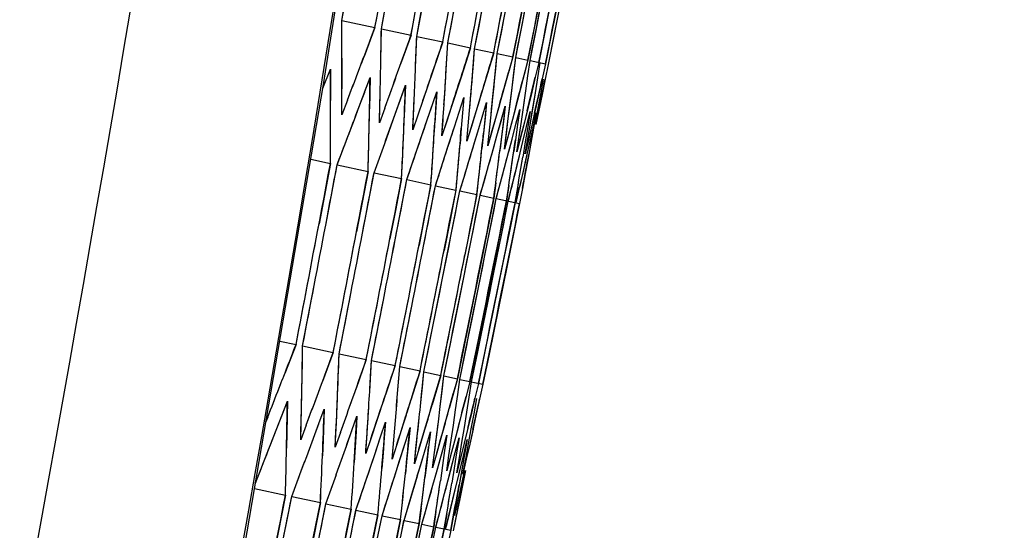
# Model space of a CAD drawing. Header units: millimetres. Extents: x 0 to 420, y 0 to 297.
# Tile 121 of 139: x 321.27 to 324.3, y 176.31 to 177.88. Entities that reach past the tile are written whole.
import ezdxf

# ---------------------------------------------------------------- set-up
doc = ezdxf.new("R2010")
doc.units = ezdxf.units.MM
doc.header["$LTSCALE"] = 23.1
doc.layers.get('0').update_dxf_attribs({"linetype": 'CONTINUOUS'})
for name, color, linetype in [('06___PRT_ALL_SURFS', 7, 'CONTINUOUS'), ('DIM_PILOTEES', 7, 'CONTINUOUS'), ('LAY0001', 7, 'CONTINUOUS')]:
    doc.layers.add(name, color=color, linetype=linetype)
doc.styles.get("Standard").update_dxf_attribs({"font": 'txt', "width": 0.7})
doc.dimstyles.new('DIMSTYLE_3', dxfattribs={"dimtxt": 2.5, "dimasz": 3.5, "dimexe": 2, "dimexo": 0, "dimtad": 1, "dimdec": 0, "dimlfac": 5, "dimdsep": 46, "dimtxsty": 'STANDARD', "dimblk": '_FILLED', "dimblk1": '_FILLED', "dimblk2": '_FILLED', "dimcen": 0.09, "dimazin": 2, "dimtp": 0.8, "dimtm": 0.8, "dimtfac": 1, "dimtdec": 0, "dimtofl": 0, "dimtmove": 0, "dimatfit": 3, "dimldrblk": '_FILLED', "dimfxl": 1, "dimtolj": 1, "dimarcsym": 0})
doc.dimstyles.new('DIMSTYLE_8', dxfattribs={"dimtxt": 2.5, "dimasz": 3.5, "dimexe": 2, "dimexo": 0, "dimgap": 2.5, "dimtad": 1, "dimdsep": 46, "dimtxsty": 'STANDARD', "dimblk": '_FILLED', "dimblk1": '_FILLED', "dimblk2": '_FILLED', "dimcen": 0.09, "dimazin": 2, "dimtp": 0.5, "dimtm": 0.5, "dimtfac": 1, "dimtofl": 0, "dimtmove": 0, "dimatfit": 3, "dimldrblk": '_FILLED', "dimfxl": 1, "dimtolj": 1, "dimarcsym": 0})

# ---------------------------------------------------------------- blocks, each defined once
blk = doc.blocks.new('_FILLED')
at = {"color": 0, "linetype": 'BYBLOCK'}
blk.add_solid([(0, 0), (-1, 0.14286), (-1, -0.14286)], dxfattribs=at)
blk = doc.blocks.new('*D8')
at = {"layer": 'DIM_PILOTEES', "color": 2, "linetype": 'CONTINUOUS'}
for p, q in [((321.3259, 252.9189), (392.2383, 252.9189)), ((390.2383, 252.9189), (390.2383, 187.7269)), ((390.2383, 122.5348), (390.2383, 187.7269)), ((324.1066, 122.5348), (392.2383, 122.5348))]:
    blk.add_line(p, q, dxfattribs=at)
at = {"layer": 'DIM_PILOTEES', "color": 2, "linetype": 'CONTINUOUS', "xscale": 3.5, "yscale": 3.5, "zscale": 3.5}
for p, rotation in [((390.2383, 252.9189), 90), ((390.2383, 122.5348), 270)]:
    blk.add_blockref('_FILLED', p, dxfattribs=dict(at, rotation=rotation))
at = {"layer": 'DIM_PILOTEES', "color": 2, "linetype": 'CONTINUOUS', "insert": (387.1133, 187.7269), "char_height": 2.5, "width": 8.571429, "attachment_point": 2, "rotation": 90, "line_spacing_factor": 0.9}
blk.add_mtext('{\\ftxt;\\W0.0001;\\H0.0001;\\~}{\\ftxt;\\W2.2857142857;\\H2.5; }{\\ftxt;\\W0.0001;\\H0.0001;\\~}', dxfattribs=at)
blk = doc.blocks.new('*D14')
at = {"layer": 'DIM_PILOTEES', "color": 2, "linetype": 'CONTINUOUS'}
for start, end in [(90, 225), (-45, 90)]:
    blk.add_arc((302.5299, 202.0365), 72.2614, start, end, dxfattribs=at)
for points in [[(248.6572, 153.1292), (251.4334, 150.94), (249.3812, 153.819)], [(355.6787, 153.819), (353.6265, 150.94), (356.4027, 153.1292)]]:
    blk.add_solid(points, dxfattribs=at)
at = {"layer": 'DIM_PILOTEES', "color": 2, "linetype": 'CONTINUOUS', "insert": (302.7613, 279.2976), "char_height": 2.5, "width": 14.285714, "attachment_point": 2, "rotation": 359.8284, "line_spacing_factor": 0.9}
blk.add_mtext('{\\ftxt;\\W0.0001;\\H0.0001;\\~}{\\ftxt;\\W3.1428571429;\\H2.5; }{\\ftxt;\\W0.0001;\\H0.0001;\\~}{\\ftxt;\\W0.0001;\\H0.0001;\\~}{\\ftxt;\\W0.6666666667;\\H2.5; }{\\ftxt;\\W0.0001;\\H0.0001;\\~}', dxfattribs=at)

msp = doc.modelspace()

# ---------------------------------------------------------------- linework, layer by layer
at = {"color": 7, "linetype": 'CONTINUOUS'}
for p, q in [((322.8601, 178.1313), (322.8061, 177.8536)), ((322.9066, 178.1214), (322.8523, 177.8437)), ((322.9402, 178.1143), (322.8858, 177.8366)), ((322.961, 178.1099), (322.9064, 177.8322)), ((322.2626, 177.8727), (322.2966, 178.0583)), ((322.384, 177.8469), (322.4186, 178.0323)), ((322.4925, 177.8238), (322.5274, 178.0092)), ((322.5879, 177.8035), (322.6232, 177.9888)), ((322.6703, 177.786), (322.706, 177.9712)), ((322.7399, 177.7712), (322.7759, 177.9564)), ((322.7967, 177.7591), (322.8329, 177.9443)), ((322.942, 177.9712), (322.9143, 177.8306)), ((322.942, 177.9712), (322.9143, 177.8306)), ((322.8589, 177.8423), (322.8771, 177.9349)), ((322.2626, 177.8727), (322.3644, 177.851)), ((322.8061, 177.8536), (322.788, 177.761)), ((322.3644, 177.851), (322.3309, 177.762)), ((322.384, 177.8469), (322.475, 177.8275)), ((322.475, 177.8275), (322.443, 177.7382)), ((322.4925, 177.8238), (322.5726, 177.8068)), ((322.8523, 177.8437), (322.8341, 177.7512)), ((322.8407, 177.7498), (322.8589, 177.8423)), ((322.8858, 177.8366), (322.8675, 177.7441)), ((322.9064, 177.8322), (322.8881, 177.7397)), ((322.9143, 177.8306), (322.8959, 177.738)), ((322.5726, 177.8068), (322.5422, 177.7171)), ((322.5851, 177.7561), (322.5879, 177.8035)), ((322.5879, 177.8035), (322.6573, 177.7888)), ((322.6573, 177.7888), (322.6285, 177.6987)), ((322.6666, 177.7387), (322.6703, 177.786)), ((322.6703, 177.786), (322.729, 177.7735)), ((322.729, 177.7735), (322.7019, 177.6831)), ((322.7353, 177.7241), (322.7399, 177.7712)), ((322.7399, 177.7712), (322.788, 177.761)), ((322.788, 177.761), (322.7625, 177.6703)), ((322.7911, 177.7123), (322.7967, 177.7591)), ((322.7967, 177.7591), (322.8341, 177.7512)), ((322.8341, 177.7512), (322.8103, 177.6601)), ((322.8341, 177.7031), (322.8407, 177.7498)), ((322.8407, 177.7498), (322.8881, 177.7397)), ((322.8675, 177.7441), (322.8565, 177.6984)), ((322.8644, 177.6967), (322.8719, 177.7432)), ((322.8881, 177.7397), (322.8779, 177.6938)), ((322.8959, 177.738), (322.8866, 177.692)), ((322.2048, 177.6653), (322.2276, 177.7233)), ((322.2276, 177.7233), (322.2278, 177.6752)), ((322.5422, 177.7171), (322.5115, 177.6272)), ((322.7854, 177.6654), (322.7911, 177.7123)), ((322.8275, 177.6564), (322.8341, 177.7031)), ((322.2278, 177.6752), (322.228, 177.627)), ((322.263, 177.6317), (322.2631, 177.68)), ((322.3327, 177.6529), (322.3494, 177.6974)), ((322.3494, 177.6974), (322.3486, 177.6495)), ((322.4423, 177.6296), (322.4582, 177.6743)), ((322.4582, 177.6743), (322.4564, 177.6266)), ((322.6285, 177.6987), (322.5994, 177.6085)), ((322.7019, 177.6831), (322.6744, 177.5926)), ((322.7625, 177.6703), (322.7367, 177.5793)), ((322.8565, 177.6984), (322.8454, 177.6526)), ((322.8569, 177.6502), (322.8644, 177.6967)), ((322.8779, 177.6938), (322.8677, 177.6479)), ((322.8735, 177.6466), (322.882, 177.693)), ((322.8866, 177.692), (322.8773, 177.6459)), ((322.3486, 177.6495), (322.3478, 177.6016)), ((322.3794, 177.607), (322.3805, 177.655)), ((322.5389, 177.6091), (322.554, 177.6539)), ((322.554, 177.6539), (322.5512, 177.6064)), ((322.7737, 177.5714), (322.7854, 177.6654)), ((322.8103, 177.6601), (322.7862, 177.5688)), ((322.814, 177.5629), (322.8275, 177.6564)), ((322.8454, 177.6526), (322.8229, 177.561)), ((322.8415, 177.557), (322.8569, 177.6502)), ((322.8677, 177.6479), (322.8469, 177.5559)), ((322.8564, 177.5539), (322.8735, 177.6466)), ((322.8773, 177.6459), (322.8583, 177.5535)), ((322.2628, 177.5834), (322.263, 177.6317)), ((322.2799, 177.6281), (322.2628, 177.5834)), ((322.4263, 177.5849), (322.4423, 177.6296)), ((322.4564, 177.6266), (322.4545, 177.5789)), ((322.4827, 177.585), (322.4849, 177.6328)), ((322.5115, 177.6272), (322.4961, 177.5822)), ((322.5732, 177.5658), (322.5763, 177.6134)), ((322.6226, 177.5913), (322.6369, 177.6363)), ((322.6369, 177.6363), (322.6332, 177.589)), ((322.6935, 177.5762), (322.707, 177.6214)), ((322.707, 177.6214), (322.7023, 177.5743)), ((322.3781, 177.5589), (322.3794, 177.607)), ((322.3945, 177.6038), (322.3781, 177.5589)), ((322.3942, 177.4953), (322.4263, 177.5849)), ((322.4805, 177.5371), (322.4827, 177.585)), ((322.4961, 177.5822), (322.4805, 177.5371)), ((322.5237, 177.5642), (322.5389, 177.6091)), ((322.5512, 177.6064), (322.5484, 177.5589)), ((322.5994, 177.6085), (322.5847, 177.5633)), ((322.6083, 177.5462), (322.6226, 177.5913)), ((322.6332, 177.589), (322.6293, 177.5417)), ((322.6508, 177.5493), (322.6549, 177.5967)), ((322.6744, 177.5926), (322.6606, 177.5472)), ((322.7157, 177.5355), (322.7207, 177.5827)), ((322.7516, 177.5638), (322.7643, 177.6092)), ((322.7643, 177.6092), (322.7587, 177.5623)), ((322.797, 177.5542), (322.8088, 177.5997)), ((322.8088, 177.5997), (322.8023, 177.5531)), ((322.8297, 177.5472), (322.8406, 177.593)), ((322.8406, 177.593), (322.8332, 177.5465)), ((322.8496, 177.543), (322.8597, 177.5889)), ((322.8597, 177.5889), (322.8514, 177.5426)), ((322.2823, 177.5191), (322.3011, 177.5689)), ((322.4932, 177.4743), (322.5237, 177.5642)), ((322.57, 177.5181), (322.5732, 177.5658)), ((322.5847, 177.5633), (322.57, 177.5181)), ((322.68, 177.531), (322.6935, 177.5762)), ((322.7023, 177.5743), (322.6975, 177.5272)), ((322.7367, 177.5793), (322.7236, 177.5338)), ((322.7389, 177.5184), (322.7516, 177.5638)), ((322.7587, 177.5623), (322.7529, 177.5154)), ((322.7677, 177.5244), (322.7737, 177.5714)), ((322.7862, 177.5688), (322.774, 177.5231)), ((322.7851, 177.5086), (322.797, 177.5542)), ((322.8023, 177.5531), (322.7956, 177.5064)), ((322.8071, 177.5161), (322.814, 177.5629)), ((322.8229, 177.561), (322.8116, 177.5151)), ((322.8337, 177.5104), (322.8415, 177.557)), ((322.8469, 177.5559), (322.8364, 177.5098)), ((322.2482, 177.4297), (322.2823, 177.5191)), ((322.5965, 177.5096), (322.6083, 177.5462)), ((322.6293, 177.5417), (322.6254, 177.4944)), ((322.6466, 177.5018), (322.6508, 177.5493)), ((322.6606, 177.5472), (322.6466, 177.5018)), ((322.6526, 177.4404), (322.68, 177.531)), ((322.6975, 177.5272), (322.6927, 177.4801)), ((322.7105, 177.4882), (322.7157, 177.5355)), ((322.7236, 177.5338), (322.7105, 177.4882)), ((322.7617, 177.4774), (322.7677, 177.5244)), ((322.774, 177.5231), (322.7617, 177.4774)), ((322.8186, 177.5015), (322.8297, 177.5472)), ((322.8332, 177.5465), (322.8256, 177.5)), ((322.8394, 177.4971), (322.8496, 177.543)), ((322.8514, 177.5426), (322.8429, 177.4963)), ((322.3617, 177.4055), (322.3942, 177.4953)), ((322.5793, 177.456), (322.5965, 177.5096)), ((322.7261, 177.473), (322.7389, 177.5184)), ((322.7529, 177.5154), (322.7471, 177.4685)), ((322.7753, 177.4712), (322.7851, 177.5086)), ((322.7963, 177.4098), (322.8186, 177.5015)), ((322.8001, 177.4692), (322.8071, 177.5161)), ((322.8116, 177.5151), (322.8001, 177.4692)), ((322.8256, 177.5), (322.818, 177.4534)), ((322.8259, 177.4637), (322.8337, 177.5104)), ((322.8364, 177.5098), (322.8259, 177.4637)), ((322.8315, 177.4618), (322.8394, 177.4971)), ((322.8429, 177.4963), (322.8344, 177.4499)), ((322.4623, 177.3842), (322.4932, 177.4743)), ((322.7132, 177.4275), (322.7261, 177.473)), ((322.7611, 177.4173), (322.7753, 177.4712)), ((322.8188, 177.405), (322.8315, 177.4618)), ((322.1674, 177.4469), (322.2277, 177.434)), ((322.2277, 177.434), (322.1927, 177.2487)), ((322.2482, 177.4297), (322.3434, 177.4094)), ((322.55, 177.3655), (322.5793, 177.456)), ((322.6388, 177.395), (322.6526, 177.4404)), ((322.8344, 177.4499), (322.8258, 177.4035)), ((322.3434, 177.4094), (322.3079, 177.2242)), ((322.3617, 177.4055), (322.4461, 177.3876)), ((322.7002, 177.3819), (322.7132, 177.4275)), ((322.7489, 177.3716), (322.7611, 177.4173)), ((322.785, 177.3639), (322.7963, 177.4098)), ((322.8083, 177.359), (322.8188, 177.405)), ((322.8258, 177.4035), (322.8171, 177.3571)), ((322.4461, 177.3876), (322.4282, 177.295)), ((322.4623, 177.3842), (322.536, 177.3685)), ((322.536, 177.3685), (322.5179, 177.2759)), ((322.625, 177.3496), (322.6388, 177.395)), ((322.6872, 177.3364), (322.7002, 177.3819)), ((322.7353, 177.3745), (322.7292, 177.3274)), ((322.7367, 177.3258), (322.7489, 177.3716)), ((322.55, 177.3655), (322.6131, 177.3521)), ((322.6131, 177.3521), (322.5949, 177.2596)), ((322.6067, 177.2571), (322.625, 177.3496)), ((322.625, 177.3496), (322.6775, 177.3384)), ((322.6775, 177.3384), (322.6591, 177.2459)), ((322.7752, 177.366), (322.7682, 177.3191)), ((322.7736, 177.318), (322.785, 177.3639)), ((322.8025, 177.3602), (322.7946, 177.3135)), ((322.8171, 177.3571), (322.8083, 177.3106)), ((322.6688, 177.2439), (322.6872, 177.3364)), ((322.6872, 177.3364), (322.7292, 177.3274)), ((322.7292, 177.3274), (322.7107, 177.235)), ((322.7182, 177.2334), (322.7367, 177.3258)), ((322.7367, 177.3258), (322.8083, 177.3106)), ((322.7682, 177.3191), (322.7497, 177.2267)), ((322.755, 177.2255), (322.7736, 177.318)), ((322.7946, 177.3135), (322.776, 177.2211)), ((322.8083, 177.3106), (322.7897, 177.2182)), ((322.4282, 177.295), (322.4102, 177.2024)), ((322.5179, 177.2759), (322.4998, 177.1834)), ((322.5515, 176.9796), (322.6067, 177.2571)), ((322.5949, 177.2596), (322.5766, 177.1671)), ((322.6132, 176.9665), (322.6688, 177.2439)), ((322.6591, 177.2459), (322.6407, 177.1534)), ((322.6624, 176.956), (322.7182, 177.2334)), ((322.7107, 177.235), (322.6922, 177.1425)), ((322.6989, 176.9482), (322.755, 177.2255)), ((322.7497, 177.2267), (322.731, 177.1342)), ((322.776, 177.2211), (322.7573, 177.1287)), ((322.7897, 177.2182), (322.771, 177.1257)), ((322.6922, 177.1425), (322.6362, 176.8652)), ((322.731, 177.1342), (322.6748, 176.857)), ((322.7573, 177.1287), (322.7009, 176.8514)), ((322.771, 177.1257), (322.7145, 176.8485)), ((322.1423, 176.8737), (322.1778, 177.059)), ((322.2544, 176.8499), (322.2904, 177.0351)), ((322.3537, 176.8288), (322.3901, 177.0139)), ((322.4404, 176.8104), (322.4772, 176.9954)), ((322.5144, 176.7946), (322.5515, 176.9796)), ((322.5759, 176.7816), (322.6132, 176.9665)), ((322.6436, 176.8636), (322.6624, 176.956)), ((322.6801, 176.8558), (322.6989, 176.9482)), ((322.0718, 176.8887), (322.122, 176.878)), ((322.122, 176.878), (322.0875, 176.7893)), ((322.1423, 176.8737), (322.2363, 176.8538)), ((322.6362, 176.8652), (322.6174, 176.7727)), ((322.6248, 176.7712), (322.6436, 176.8636)), ((322.6748, 176.857), (322.656, 176.7646)), ((322.6612, 176.7634), (322.6801, 176.8558)), ((322.2363, 176.8538), (322.2033, 176.7646)), ((322.2544, 176.8499), (322.3378, 176.8322)), ((322.3378, 176.8322), (322.3063, 176.7427)), ((322.351, 176.7813), (322.3537, 176.8288)), ((322.3537, 176.8288), (322.4266, 176.8133)), ((322.7009, 176.8514), (322.682, 176.759)), ((322.7145, 176.8485), (322.6956, 176.7561)), ((322.4266, 176.8133), (322.3967, 176.7235)), ((322.4367, 176.7631), (322.4404, 176.8104)), ((322.4404, 176.8104), (322.5028, 176.7971)), ((322.5028, 176.7971), (322.4745, 176.707)), ((322.5098, 176.7476), (322.5144, 176.7946)), ((322.5144, 176.7946), (322.5664, 176.7836)), ((322.5664, 176.7836), (322.5397, 176.6931)), ((322.5636, 176.7741), (322.5397, 176.6931)), ((322.5703, 176.7347), (322.5759, 176.7816)), ((322.5759, 176.7816), (322.6174, 176.7727)), ((322.6174, 176.7727), (322.5923, 176.6819)), ((322.6158, 176.7667), (322.5923, 176.6819)), ((322.6183, 176.7245), (322.6248, 176.7712)), ((322.6248, 176.7712), (322.6956, 176.7561)), ((322.656, 176.7646), (322.6443, 176.719)), ((322.6539, 176.7169), (322.6612, 176.7634)), ((322.5647, 176.6878), (322.5703, 176.7347)), ((322.682, 176.759), (322.6712, 176.7133)), ((322.6956, 176.7561), (322.6856, 176.7102)), ((322.0782, 176.6595), (322.0954, 176.7039)), ((322.0954, 176.7039), (322.0939, 176.608)), ((322.1387, 176.6819), (322.1397, 176.7299)), ((322.2468, 176.6589), (322.2488, 176.7067)), ((322.6118, 176.6778), (322.6183, 176.7245)), ((322.6443, 176.719), (322.6325, 176.6734)), ((322.6464, 176.6704), (322.6539, 176.7169)), ((322.6712, 176.7133), (322.6602, 176.6675)), ((322.6686, 176.6657), (322.6769, 176.712)), ((322.6856, 176.7102), (322.6755, 176.6642)), ((322.1363, 176.5858), (322.1387, 176.6819)), ((322.1921, 176.6353), (322.2085, 176.6798)), ((322.2085, 176.6798), (322.205, 176.5844)), ((322.3422, 176.6386), (322.3453, 176.6862)), ((322.5589, 176.6408), (322.5647, 176.6878)), ((322.6051, 176.631), (322.6118, 176.6778)), ((322.6325, 176.6734), (322.6088, 176.582)), ((322.0351, 176.6557), (322.0295, 176.6414)), ((322.0609, 176.6151), (322.0782, 176.6595)), ((322.2425, 176.5632), (322.2468, 176.6589)), ((322.2933, 176.6138), (322.3089, 176.6585)), ((322.3089, 176.6585), (322.3062, 176.611)), ((322.4251, 176.621), (322.429, 176.6684)), ((322.4953, 176.6061), (322.5002, 176.6533)), ((322.6602, 176.6675), (322.6381, 176.5758)), ((322.6389, 176.6238), (322.6464, 176.6704)), ((322.6755, 176.6642), (322.6551, 176.5722)), ((322.6601, 176.6193), (322.6686, 176.6657)), ((322.0261, 176.5261), (322.0609, 176.6151)), ((322.1532, 176.6306), (322.1363, 176.5858)), ((322.336, 176.5434), (322.3422, 176.6386)), ((322.3818, 176.595), (322.3967, 176.6398)), ((322.3967, 176.6398), (322.393, 176.5925)), ((322.4169, 176.5262), (322.4251, 176.621)), ((322.4578, 176.5788), (322.4719, 176.6239)), ((322.4719, 176.6239), (322.4673, 176.5768)), ((322.5531, 176.5938), (322.5589, 176.6408)), ((322.5984, 176.5842), (322.6051, 176.631)), ((322.6312, 176.5772), (322.6389, 176.6238)), ((322.6516, 176.5729), (322.6601, 176.6193)), ((322.0939, 176.608), (322.0929, 176.56)), ((322.205, 176.5844), (322.2031, 176.5366)), ((322.2586, 176.6082), (322.2425, 176.5632)), ((322.3062, 176.611), (322.3034, 176.5635)), ((322.3513, 176.5885), (322.336, 176.5434)), ((322.3617, 176.5347), (322.3818, 176.595)), ((322.393, 176.5925), (322.3893, 176.5452)), ((322.4853, 176.5116), (322.4953, 176.6061)), ((322.5212, 176.5653), (322.5345, 176.6105)), ((322.5345, 176.6105), (322.529, 176.5636)), ((322.5472, 176.5468), (322.5531, 176.5938)), ((322.5722, 176.5545), (322.5847, 176.5999)), ((322.5847, 176.5999), (322.5783, 176.5532)), ((322.5916, 176.5374), (322.5984, 176.5842)), ((322.6107, 176.5463), (322.6224, 176.5919)), ((322.6224, 176.5919), (322.6151, 176.5454)), ((322.6368, 176.5407), (322.6477, 176.5865)), ((322.6477, 176.5865), (322.6394, 176.5402)), ((322.3034, 176.5635), (322.3006, 176.5159)), ((322.4314, 176.5714), (322.4169, 176.5262)), ((322.4436, 176.5337), (322.4578, 176.5788)), ((322.4673, 176.5768), (322.4626, 176.5296)), ((322.499, 176.5571), (322.4853, 176.5116)), ((322.5079, 176.5201), (322.5212, 176.5653)), ((322.529, 176.5636), (322.5222, 176.5071)), ((322.555, 176.4922), (322.5722, 176.5545)), ((322.5783, 176.5532), (322.5717, 176.5064)), ((322.6088, 176.582), (322.5967, 176.5363)), ((322.6235, 176.5306), (322.6312, 176.5772)), ((322.6381, 176.5758), (322.6269, 176.5299)), ((322.643, 176.5264), (322.6516, 176.5729)), ((322.6551, 176.5722), (322.6447, 176.5261)), ((321.9971, 176.4523), (322.0261, 176.5261)), ((322.3367, 176.46), (322.3617, 176.5347)), ((322.3893, 176.5452), (322.3854, 176.4979)), ((322.415, 176.4434), (322.4436, 176.5337)), ((322.4626, 176.5296), (322.4578, 176.4825)), ((322.5412, 176.4997), (322.5472, 176.5468)), ((322.5541, 176.5453), (322.5412, 176.4997)), ((322.5846, 176.4905), (322.5916, 176.5374)), ((322.5967, 176.5363), (322.5846, 176.4905)), ((322.599, 176.5007), (322.6107, 176.5463)), ((322.6151, 176.5454), (322.6076, 176.4988)), ((322.6157, 176.4839), (322.6235, 176.5306)), ((322.6269, 176.5299), (322.6157, 176.4839)), ((322.6259, 176.495), (322.6368, 176.5407)), ((322.6394, 176.5402), (322.6291, 176.4825)), ((322.6343, 176.4799), (322.643, 176.5264)), ((322.6447, 176.5261), (322.6343, 176.4799)), ((322.1087, 176.4118), (322.1423, 176.5014)), ((322.4808, 176.4294), (322.5079, 176.5201)), ((322.5222, 176.5071), (322.5177, 176.4698)), ((322.5342, 176.418), (322.5549, 176.4922)), ((322.5717, 176.5064), (322.5651, 176.4597)), ((322.5752, 176.4093), (322.599, 176.5007)), ((322.6076, 176.4988), (322.6001, 176.4522)), ((322.6038, 176.4032), (322.6259, 176.495)), ((322.62, 176.3998), (322.6404, 176.4919)), ((322.6422, 176.4915), (322.6329, 176.4453)), ((322.2137, 176.3895), (322.2458, 176.4794)), ((322.6291, 176.4825), (322.6227, 176.4474)), ((321.9943, 176.4361), (322.0896, 176.4159)), ((322.3061, 176.3699), (322.3367, 176.46)), ((322.4006, 176.3982), (322.415, 176.4434)), ((322.6227, 176.4474), (322.6143, 176.401)), ((322.6329, 176.4453), (322.6236, 176.399)), ((322.0896, 176.4159), (322.0532, 176.2308)), ((322.1087, 176.4118), (322.1968, 176.3931)), ((322.4672, 176.384), (322.4808, 176.4294)), ((322.5214, 176.3725), (322.5342, 176.418)), ((322.5632, 176.3636), (322.5752, 176.4093)), ((322.5926, 176.3573), (322.6038, 176.4032)), ((322.6143, 176.401), (322.6057, 176.3545)), ((322.1968, 176.3931), (322.1599, 176.2081)), ((322.2137, 176.3895), (322.2914, 176.373)), ((322.2914, 176.373), (322.2727, 176.2806)), ((322.386, 176.3529), (322.4006, 176.3982)), ((322.4535, 176.3385), (322.4672, 176.384)), ((322.506, 176.3757), (322.5, 176.3286)), ((322.5085, 176.3268), (322.5214, 176.3725)), ((322.6096, 176.3537), (322.62, 176.3998)), ((322.6236, 176.399), (322.6141, 176.3527)), ((322.3061, 176.3699), (322.3734, 176.3556)), ((322.3734, 176.3556), (322.3546, 176.2632)), ((322.3672, 176.2605), (322.386, 176.3529)), ((322.386, 176.3529), (322.4429, 176.3408)), ((322.4429, 176.3408), (322.424, 176.2484)), ((322.5516, 176.366), (322.5447, 176.3191)), ((322.5511, 176.3178), (322.5632, 176.3636)), ((322.5848, 176.359), (322.5771, 176.3123)), ((322.5813, 176.3114), (322.5926, 176.3573)), ((322.6057, 176.3545), (322.597, 176.308)), ((322.6141, 176.3527), (322.6046, 176.3064)), ((322.4345, 176.2462), (322.4535, 176.3385)), ((322.4535, 176.3385), (322.5, 176.3286)), ((322.5, 176.3286), (322.481, 176.2363)), ((322.4894, 176.2345), (322.5085, 176.3268)), ((322.5085, 176.3268), (322.5447, 176.3191)), ((322.5447, 176.3191), (322.5256, 176.2268)), ((322.5319, 176.2255), (322.5511, 176.3178)), ((322.5511, 176.3178), (322.597, 176.308)), ((322.5771, 176.3123), (322.5578, 176.2199)), ((322.597, 176.308), (322.5778, 176.2157))]:
    msp.add_line(p, q, dxfattribs=at)
for points in [[(320.4478, 169.0645), (320.7764, 170.4444), (321.099, 171.8801), (321.4034, 173.3213), (321.6895, 174.7678), (321.9572, 176.2193), (322.2066, 177.6758), (322.4374, 179.1368), (322.6497, 180.6022), (322.8435, 182.0717), (323.0168, 183.5296)], [(322.0954, 176.7039), (322.0947, 176.656), (322.0939, 176.608)], [(322.1363, 176.5858), (322.1376, 176.6339), (322.1387, 176.6819)], [(322.2085, 176.6798), (322.2068, 176.6321), (322.205, 176.5844)], [(322.2425, 176.5632), (322.2447, 176.6111), (322.2468, 176.6589)], [(322.336, 176.5434), (322.3391, 176.591), (322.3422, 176.6386)], [(322.4169, 176.5262), (322.421, 176.5736), (322.4251, 176.621)], [(322.4853, 176.5116), (322.4903, 176.5589), (322.4953, 176.6061)]]:
    msp.add_lwpolyline(points, dxfattribs=at)
for centre, radius, start, end in [((208.8162, 196.371), 114.9148, 346.253932, 353.584276), ((175.2836, 205.2639), 149.6136, 349.442386, 349.586896), ((175.3524, 205.6171), 149.7241, 349.303575, 349.447968), ((175.4162, 205.9281), 149.8192, 349.181324, 349.325618), ((175.4744, 206.1972), 149.8994, 349.075439, 349.219649), ((175.5264, 206.4248), 149.965, 348.985759, 349.129901), ((297.8004, 177.7088), 24.4627, 359.93253, 0.38388), ((297.6362, 178.2114), 24.7505, 358.71189, 359.15604), ((297.4374, 178.7245), 25.0712, 357.50449, 357.94128), ((287.3629, 190.9838), 37.3842, 339.06826, 339.28779), ((288.3336, 189.9866), 36.2419, 340.02135, 340.24725), ((297.1842, 179.2507), 25.4448, 356.31068, 356.63252), ((296.9134, 179.7897), 25.8347, 355.13047, 355.44655), ((296.6068, 180.3439), 26.2595, 353.96409, 354.27431), ((287.5053, 190.7126), 37.1955, 339.30666, 339.44483), ((297.6897, 177.5687), 24.5384, 359.68546, 0.13605), ((297.517, 178.0723), 24.8352, 358.47068, 358.914), ((297.3096, 178.5865), 25.1651, 357.2693, 357.70517), ((297.0672, 179.113), 25.5285, 356.08155, 356.50982), ((296.7675, 179.6553), 25.9481, 354.90772, 355.223), ((295.7647, 181.3694), 27.3056, 351.56914, 351.86675), ((296.4517, 180.2116), 26.3827, 353.74776, 354.05713), ((296.1251, 180.7819), 26.8274, 352.70299, 352.90533), ((175.1964, 205.1612), 149.6438, 349.175921, 349.320373), ((295.3114, 181.9855), 27.8775, 350.44962, 350.64386), ((175.2758, 205.5258), 149.7498, 349.032315, 349.176659), ((175.3506, 205.8478), 149.84, 348.9053, 349.049552), ((175.4197, 206.1278), 149.9153, 348.794671, 348.938846), ((175.1689, 205.0978), 149.6381, 349.12969, 349.274156), ((175.2508, 205.4693), 149.745, 348.983305, 349.12766), ((175.3285, 205.7981), 149.8358, 348.85354, 348.997802), ((175.4006, 206.0848), 149.9115, 348.740185, 348.884369), ((175.4658, 206.33), 149.9736, 348.643067, 348.787187), ((175.5228, 206.5341), 150.023, 348.56205, 348.706119), ((297.32, 177.2425), 24.825, 358.81687, 359.14884), ((297.1162, 177.7509), 25.1544, 357.62096, 357.94733), ((285.8646, 190.9178), 38.8808, 338.48055, 338.69199), ((286.9095, 189.8761), 37.6506, 339.4025, 339.62029), ((296.8574, 178.2724), 25.5371, 356.43896, 356.65266), ((287.8985, 188.8848), 36.4874, 340.33848, 340.5627), ((296.5811, 178.8067), 25.9362, 355.27093, 355.48075), ((296.2687, 179.3561), 26.3704, 354.11711, 354.32298), ((288.8342, 187.9406), 35.3874, 341.28893, 341.51964), ((289.7186, 187.0402), 34.3471, 342.25425, 342.49151), ((290.5538, 186.1807), 33.3633, 343.23484, 343.47872), ((291.3416, 185.3593), 32.4331, 344.23106, 344.48161), ((286.9087, 189.6769), 37.6165, 339.49676, 339.71439), ((287.897, 188.6892), 36.4543, 340.43139, 340.65545), ((297.1675, 177.0598), 24.9304, 358.52005, 358.85146), ((296.953, 177.5696), 25.2712, 357.33171, 357.65744), ((296.7032, 178.0917), 25.6458, 356.15739, 356.47733), ((296.4177, 178.6276), 26.055, 354.99727, 355.31132), ((296.0957, 179.179), 26.4996, 353.85151, 354.15957), ((295.7629, 179.7443), 26.9545, 352.82087, 353.0223), ((295.368, 180.3307), 27.4713, 351.70207, 351.89942), ((294.9343, 180.9375), 28.027, 350.59783, 350.79106), ((175.1738, 205.35), 149.7574, 348.714105, 348.858429), ((175.2613, 205.6926), 149.8456, 348.578593, 348.722829), ((175.3436, 205.9929), 149.9184, 348.459527, 348.60369)]:
    msp.add_arc(centre, radius, start, end, dxfattribs=at)
at = {"layer": '06___PRT_ALL_SURFS', "color": 7, "linetype": 'CONTINUOUS'}
msp.add_arc((209.3083, 198.6029), 113.8262, 345.14411, 355.43096, dxfattribs=at)
msp.add_open_spline([(322.9915, 189.5207), (322.8706, 187.8025), (322.2436, 180.944), (321.0346, 174.1371), (319.7924, 169.1248)], degree=3, knots=[0, 0, 0, 0, 0.250129, 1, 1, 1, 1], dxfattribs=at)
at = {"layer": 'LAY0001', "color": 7, "linetype": 'CONTINUOUS'}
for p, q in [((322.9414, 177.968), (322.8959, 177.738)), ((322.263, 177.7764), (322.2626, 177.8727)), ((322.3825, 177.751), (322.384, 177.8469)), ((322.4888, 177.7284), (322.4925, 177.8238)), ((322.5823, 177.7085), (322.5879, 177.8035)), ((322.6628, 177.6914), (322.6703, 177.786)), ((322.7305, 177.677), (322.7399, 177.7712)), ((322.788, 177.761), (322.7753, 177.7156)), ((322.7854, 177.6654), (322.7967, 177.7591)), ((322.8341, 177.7512), (322.8223, 177.7057)), ((322.8341, 177.7031), (322.8407, 177.7498)), ((322.8675, 177.7441), (322.8565, 177.6984)), ((322.8644, 177.6967), (322.8719, 177.7432)), ((322.8881, 177.7397), (322.8779, 177.6938)), ((322.8959, 177.738), (322.8866, 177.692)), ((322.2048, 177.6653), (322.2276, 177.7233)), ((322.8275, 177.6564), (322.8341, 177.7031)), ((322.316, 177.6083), (322.3494, 177.6974)), ((322.4263, 177.5849), (322.4582, 177.6743)), ((322.6549, 177.5967), (322.6628, 177.6914)), ((322.7207, 177.5827), (322.7305, 177.677)), ((322.8569, 177.6502), (322.8644, 177.6967)), ((322.8735, 177.6466), (322.882, 177.693)), ((322.5237, 177.5642), (322.554, 177.6539)), ((322.7782, 177.6075), (322.7854, 177.6654)), ((322.8191, 177.5982), (322.8275, 177.6564)), ((322.8473, 177.5919), (322.8569, 177.6502)), ((322.8628, 177.5883), (322.8735, 177.6466)), ((322.2799, 177.6281), (322.2628, 177.5834)), ((322.5115, 177.6272), (322.4805, 177.5371)), ((322.6083, 177.5462), (322.6369, 177.6363)), ((322.6369, 177.6363), (322.6293, 177.5417)), ((322.6852, 177.628), (322.6744, 177.5926)), ((322.68, 177.531), (322.707, 177.6214)), ((322.707, 177.6214), (322.6975, 177.5272)), ((322.7466, 177.6142), (322.7367, 177.5793)), ((322.3011, 177.5689), (322.316, 177.6083)), ((322.3945, 177.6038), (322.3781, 177.5589)), ((322.5994, 177.6085), (322.57, 177.5181)), ((322.6466, 177.5018), (322.6549, 177.5967)), ((322.6744, 177.5926), (322.6466, 177.5018)), ((322.7105, 177.4882), (322.7207, 177.5827)), ((322.7389, 177.5184), (322.7643, 177.6092)), ((322.7643, 177.6092), (322.7529, 177.5154)), ((322.7737, 177.5714), (322.7782, 177.6075)), ((322.7953, 177.6033), (322.7862, 177.5688)), ((322.797, 177.5542), (322.8088, 177.5997)), ((322.8088, 177.5997), (322.8023, 177.5531)), ((322.814, 177.5629), (322.8191, 177.5982)), ((322.8313, 177.5953), (322.8229, 177.561)), ((322.8297, 177.5472), (322.8406, 177.593)), ((322.8406, 177.593), (322.8332, 177.5465)), ((322.8415, 177.557), (322.8473, 177.5919)), ((322.8546, 177.5898), (322.8469, 177.5559)), ((322.8496, 177.543), (322.8597, 177.5889)), ((322.8597, 177.5889), (322.8514, 177.5426)), ((322.8653, 177.5877), (322.8583, 177.5535)), ((322.7367, 177.5793), (322.7105, 177.4882)), ((322.7617, 177.4774), (322.7737, 177.5714)), ((322.7862, 177.5688), (322.7617, 177.4774)), ((322.7851, 177.5086), (322.797, 177.5542)), ((322.8023, 177.5531), (322.7956, 177.5064)), ((322.8001, 177.4692), (322.814, 177.5629)), ((322.8229, 177.561), (322.8001, 177.4692)), ((322.8259, 177.4637), (322.8415, 177.557)), ((322.8469, 177.5559), (322.8259, 177.4637)), ((322.6692, 177.495), (322.68, 177.531)), ((322.8186, 177.5015), (322.8297, 177.5472)), ((322.8332, 177.5465), (322.8256, 177.5)), ((322.8394, 177.4971), (322.8496, 177.543)), ((322.8514, 177.5426), (322.8429, 177.4963)), ((322.7289, 177.483), (322.7389, 177.5184)), ((322.7529, 177.5154), (322.7484, 177.479)), ((322.7759, 177.4736), (322.7851, 177.5086)), ((322.7956, 177.5064), (322.7905, 177.4706)), ((322.8102, 177.4667), (322.8186, 177.5015)), ((322.8256, 177.5), (322.818, 177.4534)), ((322.8317, 177.4624), (322.8394, 177.4971)), ((322.8429, 177.4963), (322.8366, 177.4618)), ((322.2131, 177.2443), (322.2482, 177.4297)), ((322.3262, 177.2203), (322.3617, 177.4055)), ((322.4263, 177.199), (322.4623, 177.3842)), ((322.5319, 177.273), (322.55, 177.3655)), ((322.8171, 177.3571), (322.8083, 177.3106)), ((322.5137, 177.1804), (322.5319, 177.273)), ((322.1407, 176.7779), (322.1423, 176.8737)), ((322.2508, 176.7545), (322.2544, 176.8499)), ((322.3482, 176.7338), (322.3537, 176.8288)), ((322.4329, 176.7158), (322.4404, 176.8104)), ((322.5051, 176.7004), (322.5144, 176.7946)), ((322.5647, 176.6878), (322.5759, 176.7816)), ((322.6174, 176.7727), (322.6049, 176.7274)), ((322.6183, 176.7245), (322.6248, 176.7712)), ((322.656, 176.7646), (322.6443, 176.719)), ((322.6539, 176.7169), (322.6612, 176.7634)), ((322.682, 176.759), (322.6712, 176.7133)), ((322.6956, 176.7561), (322.6856, 176.7102)), ((322.0609, 176.6151), (322.0954, 176.7039)), ((322.6118, 176.6778), (322.6183, 176.7245)), ((322.6464, 176.6704), (322.6539, 176.7169)), ((322.6686, 176.6657), (322.6769, 176.712)), ((322.1921, 176.6353), (322.2085, 176.6798)), ((322.3816, 176.6785), (322.3715, 176.6483)), ((322.5589, 176.6408), (322.5647, 176.6878)), ((322.6051, 176.631), (322.6118, 176.6778)), ((322.0351, 176.6557), (322.0295, 176.6414)), ((322.2933, 176.6138), (322.3089, 176.6585)), ((322.3715, 176.6483), (322.3513, 176.5885)), ((322.4602, 176.6618), (322.4503, 176.6307)), ((322.5262, 176.6478), (322.5166, 176.6159)), ((322.6389, 176.6238), (322.6464, 176.6704)), ((322.6601, 176.6193), (322.6686, 176.6657)), ((322.0436, 176.5706), (322.0609, 176.6151)), ((322.1532, 176.6306), (322.1363, 176.5858)), ((322.1756, 176.5907), (322.1921, 176.6353)), ((322.2775, 176.569), (322.2933, 176.6138)), ((322.3818, 176.595), (322.3967, 176.6398)), ((322.4503, 176.6307), (322.4314, 176.5714)), ((322.4578, 176.5788), (322.4719, 176.6239)), ((322.5166, 176.6159), (322.499, 176.5571)), ((322.5797, 176.6364), (322.5669, 176.5909)), ((322.5984, 176.5842), (322.6051, 176.631)), ((322.6207, 176.6277), (322.6088, 176.582)), ((322.6312, 176.5772), (322.6389, 176.6238)), ((322.6492, 176.6217), (322.6381, 176.5758)), ((322.6516, 176.5729), (322.6601, 176.6193)), ((322.6653, 176.6182), (322.6551, 176.5722)), ((322.159, 176.5461), (322.1756, 176.5907)), ((322.2586, 176.6082), (322.2425, 176.5632)), ((322.3513, 176.5885), (322.336, 176.5434)), ((322.3668, 176.55), (322.3818, 176.595)), ((322.5212, 176.5653), (322.5345, 176.6105)), ((322.5345, 176.6105), (322.529, 176.5636)), ((322.5669, 176.5909), (322.5541, 176.5453)), ((322.5722, 176.5545), (322.5847, 176.5999)), ((322.5847, 176.5999), (322.5783, 176.5532)), ((322.5916, 176.5374), (322.5984, 176.5842)), ((322.6107, 176.5463), (322.6224, 176.5919)), ((322.6224, 176.5919), (322.6151, 176.5454)), ((322.6368, 176.5407), (322.6477, 176.5865)), ((322.6477, 176.5865), (322.6394, 176.5402)), ((322.2617, 176.5242), (322.2775, 176.569)), ((322.4314, 176.5714), (322.4169, 176.5262)), ((322.439, 176.5192), (322.4578, 176.5788)), ((322.499, 176.5571), (322.4853, 176.5116)), ((322.5037, 176.5061), (322.5212, 176.5653)), ((322.5559, 176.4956), (322.5722, 176.5545)), ((322.5783, 176.5532), (322.5717, 176.5064)), ((322.6088, 176.582), (322.5967, 176.5363)), ((322.6235, 176.5306), (322.6312, 176.5772)), ((322.6381, 176.5758), (322.6269, 176.5299)), ((322.643, 176.5264), (322.6516, 176.5729)), ((322.6551, 176.5722), (322.6447, 176.5261)), ((322.3518, 176.5051), (322.3668, 176.55)), ((322.5412, 176.4997), (322.5472, 176.5468)), ((322.5541, 176.5453), (322.5412, 176.4997)), ((322.5846, 176.4905), (322.5916, 176.5374)), ((322.5967, 176.5363), (322.5846, 176.4905)), ((322.5956, 176.4877), (322.6107, 176.5463)), ((322.6151, 176.5454), (322.6055, 176.4855)), ((322.6157, 176.4839), (322.6235, 176.5306)), ((322.6269, 176.5299), (322.6157, 176.4839)), ((322.6228, 176.4822), (322.6368, 176.5407)), ((322.6394, 176.5402), (322.6288, 176.4809)), ((322.6343, 176.4799), (322.643, 176.5264)), ((322.6447, 176.5261), (322.6343, 176.4799)), ((322.4293, 176.4886), (322.439, 176.5192)), ((322.4944, 176.4747), (322.5037, 176.5061)), ((322.547, 176.4636), (322.5559, 176.4956)), ((322.5717, 176.5064), (322.5651, 176.4597)), ((322.6422, 176.4915), (322.6329, 176.4453)), ((322.5871, 176.455), (322.5956, 176.4877)), ((322.6055, 176.4855), (322.6001, 176.4522)), ((322.6149, 176.4491), (322.6228, 176.4822)), ((322.6288, 176.4809), (322.6227, 176.4474)), ((322.6302, 176.4459), (322.6375, 176.4791)), ((322.0721, 176.2268), (322.1087, 176.4118)), ((322.1767, 176.2046), (322.2137, 176.3895)), ((322.6178, 176.3706), (322.6046, 176.3064)), ((322.2688, 176.185), (322.3061, 176.3699))]:
    msp.add_line(p, q, dxfattribs=at)
for points in [[(322.263, 177.7764), (322.2628, 177.8246), (322.2626, 177.8727)], [(322.3825, 177.751), (322.3833, 177.799), (322.384, 177.8469)], [(322.4888, 177.7284), (322.4907, 177.7761), (322.4925, 177.8238)], [(322.5823, 177.7085), (322.5851, 177.7561), (322.5879, 177.8035)], [(322.6628, 177.6914), (322.6666, 177.7387), (322.6703, 177.786)], [(322.7305, 177.677), (322.7353, 177.7241), (322.7399, 177.7712)], [(322.6549, 177.5967), (322.6589, 177.6441), (322.6628, 177.6914)], [(322.7207, 177.5827), (322.7256, 177.6299), (322.7305, 177.677)], [(322.6369, 177.6363), (322.6332, 177.589), (322.6293, 177.5417)], [(322.707, 177.6214), (322.7023, 177.5743), (322.6975, 177.5272)], [(322.6466, 177.5018), (322.6508, 177.5493), (322.6549, 177.5967)], [(322.7105, 177.4882), (322.7157, 177.5355), (322.7207, 177.5827)], [(322.1407, 176.7779), (322.1415, 176.8258), (322.1423, 176.8737)], [(322.2508, 176.7545), (322.2526, 176.8022), (322.2544, 176.8499)], [(322.3482, 176.7338), (322.351, 176.7813), (322.3537, 176.8288)], [(322.4329, 176.7158), (322.4367, 176.7631), (322.4404, 176.8104)], [(322.5051, 176.7004), (322.5098, 176.7476), (322.5144, 176.7946)]]:
    msp.add_lwpolyline(points, dxfattribs=at)
for centre, radius, start, end in [((175.2917, 205.2624), 149.6053, 349.442383, 349.659153), ((175.3594, 205.6158), 149.7171, 349.303572, 349.520167), ((175.422, 205.927), 149.8134, 349.181322, 349.397767), ((175.4791, 206.1963), 149.8946, 349.075437, 349.291756), ((175.4882, 206.2378), 149.9069, 349.0591, 349.2754), ((175.53, 206.4241), 149.9613, 348.985757, 349.201974), ((175.538, 206.4586), 149.9712, 348.972154, 349.188355), ((175.5741, 206.6108), 150.0141, 348.91216, 349.128295), ((175.5808, 206.6383), 150.0217, 348.901273, 349.117397), ((175.6104, 206.7566), 150.0538, 348.854557, 349.070632), ((175.6157, 206.7773), 150.0592, 348.846375, 349.062441), ((175.6381, 206.8619), 150.0812, 348.812895, 349.028928), ((175.656, 206.9268), 150.0972, 348.787156, 349.003163), ((175.2229, 204.938), 149.5099, 349.570424, 349.715044), ((175.2956, 205.3267), 149.6334, 349.417684, 349.562173), ((175.3636, 205.6728), 149.7413, 349.281695, 349.42607), ((175.4265, 205.9766), 149.8339, 349.162231, 349.306509), ((287.4771, 190.9403), 37.2619, 339.06794, 339.43446), ((288.4421, 189.9473), 36.1265, 340.02103, 340.39815), ((289.4079, 188.9833), 34.9973, 341.06571, 341.37624), ((297.7423, 177.7087), 24.5209, 359.70715, 0.1581), ((290.2703, 188.082), 33.9833, 342.04959, 342.36878), ((291.1217, 187.2102), 32.986, 343.11248, 343.37647), ((297.5711, 178.2127), 24.8156, 358.49016, 358.93385), ((297.7187, 177.5687), 24.5094, 359.68524, 0.36142), ((297.3654, 178.7275), 25.1433, 357.28649, 357.72276), ((297.1246, 179.2544), 25.5046, 356.09639, 356.52507), ((291.8448, 186.4009), 32.1267, 344.12724, 344.3152), ((292.5699, 185.613), 31.2687, 345.1578, 345.35173), ((297.5495, 178.0715), 24.8027, 358.47044, 359.13576), ((297.3456, 178.5849), 25.1291, 357.26905, 357.92323), ((293.252, 184.8581), 30.4579, 346.20465, 346.40434), ((293.8919, 184.134), 29.6928, 347.26762, 347.47332), ((294.4912, 183.4387), 28.9711, 348.34856, 348.55895), ((297.1067, 179.1104), 25.4889, 356.08128, 356.72411), ((288.2434, 189.805), 36.3016, 340.02757, 340.32845), ((287.2177, 190.8213), 37.503, 339.07892, 339.30654), ((289.1665, 188.855), 35.2163, 340.9905, 341.29997), ((290.0399, 187.9488), 34.1893, 341.968, 342.28615), ((296.7893, 179.6534), 25.9262, 354.90762, 355.32814), ((296.4754, 180.2091), 26.3589, 353.74765, 354.16031), ((290.8282, 187.0947), 33.2566, 342.96058, 343.22248), ((291.61, 186.2661), 32.3347, 343.96841, 344.23866), ((296.1051, 180.7844), 26.8476, 352.60185, 352.92791), ((292.3466, 185.4734), 31.4633, 344.99196, 345.2704), ((295.7161, 181.3765), 27.3547, 351.47011, 351.79072), ((293.0393, 184.7142), 30.6403, 346.03156, 346.31801), ((293.6894, 183.9862), 29.8636, 347.08753, 347.38176), ((294.8545, 182.6184), 28.4533, 349.34416, 349.55852), ((175.1757, 205.0965), 149.6312, 349.129687, 349.346392), ((295.2817, 181.9904), 27.9076, 350.35257, 350.64377), ((175.2567, 205.4682), 149.739, 348.983303, 349.19984), ((175.3334, 205.7971), 149.8308, 348.853538, 349.069934), ((175.4045, 206.084), 149.9076, 348.740184, 348.956462), ((175.4688, 206.3294), 149.9705, 348.643066, 348.859248), ((175.4789, 206.3669), 149.9799, 348.628204, 348.844372), ((175.5251, 206.5337), 150.0207, 348.562049, 348.778155), ((175.5337, 206.5643), 150.028, 348.549905, 348.766), ((175.5722, 206.6974), 150.0592, 348.49703, 348.713077), ((175.5792, 206.7211), 150.0647, 348.48759, 348.703629), ((175.6092, 206.8207), 150.087, 348.447942, 348.663948), ((175.6144, 206.8376), 150.0907, 348.441198, 348.657199), ((175.6351, 206.9039), 150.105, 348.414754, 348.630733), ((175.649, 206.9472), 150.1139, 348.397467, 348.613432), ((175.183, 205.1638), 149.6575, 349.103699, 349.248145), ((175.2643, 205.528), 149.7615, 348.960148, 349.104486), ((175.3411, 205.8496), 149.8496, 348.833178, 348.977425), ((175.4121, 206.1293), 149.923, 348.722586, 348.866758), ((286.1099, 190.822), 38.6174, 338.62139, 338.83358), ((287.1422, 189.7894), 37.4022, 339.54757, 339.76611), ((288.1193, 188.8067), 36.2532, 340.48784, 340.7128), ((289.0437, 187.8704), 35.1664, 341.44261, 341.67407), ((289.9175, 186.9773), 34.1385, 342.4123, 342.65031), ((297.237, 177.2442), 24.908, 358.48534, 358.92738), ((290.7425, 186.1246), 33.1665, 343.3973, 343.64192), ((285.8028, 190.9421), 38.9472, 338.48065, 338.62148), ((297.0244, 177.7546), 25.2462, 357.29508, 357.72959), ((296.7765, 178.2774), 25.6182, 356.11879, 356.5456), ((297.2173, 177.0586), 24.8806, 358.51972, 359.18306), ((286.8509, 189.898), 37.7131, 339.4026, 339.54767), ((296.493, 178.814), 26.0247, 354.95664, 355.37562), ((291.476, 185.3219), 32.2935, 344.39807, 344.56548), ((292.2108, 184.5405), 31.4225, 345.41476, 345.58665), ((292.9014, 183.7922), 30.5999, 346.4478, 346.6242), ((293.5489, 183.0745), 29.8236, 347.49748, 347.67841), ((297.0081, 177.5672), 25.2161, 357.33136, 357.98341), ((287.8429, 188.9046), 36.5464, 340.33858, 340.48794), ((296.1731, 179.3659), 26.4665, 353.80878, 354.21981), ((296.7636, 178.0878), 25.5853, 356.15701, 356.79754), ((296.4835, 178.6221), 25.9889, 354.99687, 355.62568), ((296.1672, 179.1715), 26.4278, 353.85109, 354.46799), ((295.8166, 179.935), 26.9445, 352.77613, 352.97762), ((285.6377, 190.8037), 39.0892, 338.46025, 338.64658), ((295.8658, 179.7317), 26.8507, 353.0223, 353.22409), ((286.6732, 189.7648), 37.8679, 339.3523, 339.56918), ((287.6735, 188.7685), 36.6915, 340.28264, 340.50595), ((288.6197, 187.8196), 35.5791, 341.22747, 341.45728), ((289.514, 186.915), 34.5273, 342.18719, 342.42356), ((290.3584, 186.0517), 33.5327, 343.1622, 343.40519), ((295.7367, 179.7475), 26.9808, 352.72021, 353.02222), ((291.1548, 185.2269), 32.5924, 344.15286, 344.40254), ((295.3399, 180.3347), 27.4996, 351.60346, 351.89933), ((291.9049, 184.438), 31.7038, 345.15953, 345.41595), ((294.9042, 180.9425), 28.0575, 350.50129, 350.79097), ((292.61, 183.6827), 30.8645, 346.18254, 346.44575), ((294.4288, 181.5726), 28.656, 349.4137, 349.69713), ((293.9601, 182.2174), 29.2481, 348.46872, 348.61792), ((175.154, 205.2886), 149.7456, 348.666549, 348.883057), ((175.2429, 205.6383), 149.8357, 348.528275, 348.744646), ((175.327, 205.9455), 149.9102, 348.406472, 348.622731), ((175.4043, 206.211), 149.9708, 348.300954, 348.517123), ((175.4167, 206.2519), 149.9798, 348.284672, 348.500827), ((175.4732, 206.4354), 150.0193, 348.211569, 348.427666), ((175.4839, 206.4694), 150.0264, 348.198009, 348.414095), ((175.5321, 206.6192), 150.057, 348.138202, 348.354243), ((175.541, 206.6463), 150.0624, 348.127348, 348.343381), ((175.5797, 206.7628), 150.0851, 348.08077, 348.29677), ((175.5866, 206.7832), 150.089, 348.072611, 348.288605), ((175.615, 206.8665), 150.1047, 348.039226, 348.255197)]:
    msp.add_arc(centre, radius, start, end, dxfattribs=at)

# ---------------------------------------------------------------- dimensions: what is measured, and where the dimension line sits
at = {"layer": 'DIM_PILOTEES', "color": 2, "linetype": 'CONTINUOUS'}
dim = msp.add_angular_dim_3p(base=(302.5299, 274.298), center=(302.5299, 202.0365), p1=(353.6265, 150.94), p2=(251.4334, 150.94), text='{\\ftxt;\\W0.0001;\\H0.0001;\\~}{\\ftxt;\\W3.1428571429;\\H2.5; }{\\ftxt;\\W0.0001;\\H0.0001;\\~}{\\ftxt;\\W0.0001;\\H0.0001;\\~}{\\ftxt;\\W0.6666666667;\\H2.5; }{\\ftxt;\\W0.0001;\\H0.0001;\\~}', dimstyle='DIMSTYLE_8', dxfattribs=at)
dim.commit()
dim.dimension.update_dxf_attribs({"geometry": '*D14', "text_midpoint": (305.7353, 274.2269), "dimtype": 165})
dim = msp.add_linear_dim(base=(390.2383, 252.9189), p1=(324.1066, 122.5348), p2=(321.3259, 252.9189), angle=90, text='{\\ftxt;\\W0.0001;\\H0.0001;\\~}{\\ftxt;\\W2.2857142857;\\H2.5; }{\\ftxt;\\W0.0001;\\H0.0001;\\~}', dimstyle='DIMSTYLE_3', dxfattribs=at)
dim.commit()
dim.dimension.update_dxf_attribs({"geometry": '*D8', "text_midpoint": (390.2383, 187.3697), "dimtype": 160})

doc.saveas('drawing.dxf')
